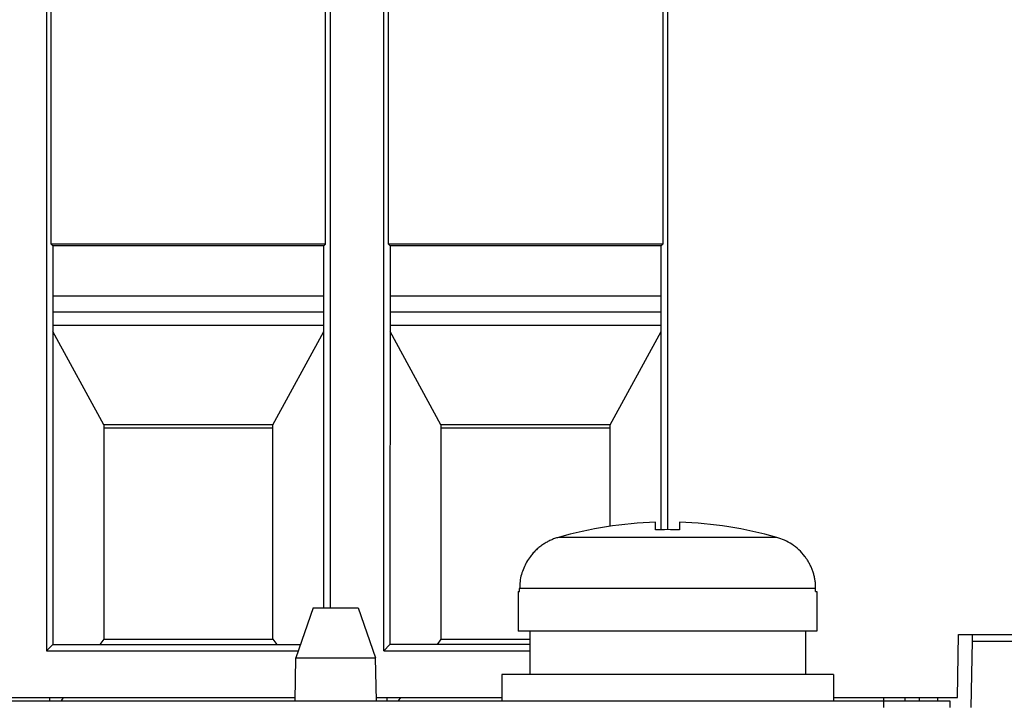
# Model space of a CAD drawing. Header units: inches. Extents: x -16 to 112, y -185 to -38.
# Tile 9 of 21: x 74 to 98, y -103 to -87. Entities that reach past the tile are written whole.
import ezdxf

# ---------------------------------------------------------------- set-up
doc = ezdxf.new("R2010")
doc.units = ezdxf.units.IN
doc.header["$MEASUREMENT"] = 0

# ---------------------------------------------------------------- blocks, each defined once
blk = doc.blocks.new('block 19')
at = {"color": 7, "lineweight": 25}
blk.add_lwpolyline([(95.685, -103.116), (95.684, -103.196)], dxfattribs=at)
blk = doc.blocks.new('block 47')
at = {"color": 7, "lineweight": 25}
blk.add_lwpolyline([(94.823, -103.196), (96.423, -103.196)], dxfattribs=at)
blk = doc.blocks.new('block 48')
at = {"color": 7, "lineweight": 25}
blk.add_lwpolyline([(96.423, -103.196), (96.423, -103.356)], dxfattribs=at)
blk = doc.blocks.new('block 49')
at = {"color": 7, "lineweight": 25}
blk.add_lwpolyline([(1.224, -103.196), (94.823, -103.196)], dxfattribs=at)
blk = doc.blocks.new('block 57')
at = {"color": 7, "lineweight": 25}
blk.add_lwpolyline([(93.624, -102.556), (85.624, -102.556)], dxfattribs=at)
blk = doc.blocks.new('block 58')
at = {"color": 7, "lineweight": 25}
blk.add_lwpolyline([(93.624, -102.556), (93.624, -103.196)], dxfattribs=at)
blk = doc.blocks.new('block 59')
at = {"color": 7, "lineweight": 25}
blk.add_lwpolyline([(85.624, -102.556), (85.624, -103.196)], dxfattribs=at)
blk = doc.blocks.new('block 79')
at = {"color": 7, "lineweight": 25}
blk.add_lwpolyline([(86.056, -100.556), (86.056, -100.486)], dxfattribs=at)
blk = doc.blocks.new('block 80')
at = {"color": 7, "lineweight": 25}
blk.add_lwpolyline([(93.191, -100.486), (86.056, -100.486)], dxfattribs=at)
blk = doc.blocks.new('block 81')
at = {"color": 7, "lineweight": 25}
blk.add_lwpolyline([(93.191, -100.556), (93.191, -100.486)], dxfattribs=at)
blk = doc.blocks.new('block 82')
at = {"color": 7, "lineweight": 25}
blk.add_lwpolyline([(93.191, -100.556), (93.223, -100.556)], dxfattribs=at)
blk = doc.blocks.new('block 83')
at = {"color": 7, "lineweight": 25}
blk.add_lwpolyline([(93.223, -100.556), (93.223, -101.516)], dxfattribs=at)
blk = doc.blocks.new('block 84')
at = {"color": 7, "lineweight": 25}
blk.add_lwpolyline([(93.223, -101.516), (86.024, -101.516)], dxfattribs=at)
blk = doc.blocks.new('block 85')
at = {"color": 7, "lineweight": 25}
blk.add_lwpolyline([(86.024, -100.556), (86.024, -101.516)], dxfattribs=at)
blk = doc.blocks.new('block 86')
at = {"color": 7, "lineweight": 25}
blk.add_lwpolyline([(86.024, -100.556), (86.056, -100.556)], dxfattribs=at)
blk = doc.blocks.new('block 90')
at = {"color": 7, "lineweight": 25}
blk.add_open_spline([(86.99, -99.257), (86.959, -99.266), (86.929, -99.276), (86.898, -99.287), (86.868, -99.298), (86.837, -99.31), (86.807, -99.324), (86.777, -99.338), (86.747, -99.353), (86.718, -99.369), (86.687, -99.386), (86.658, -99.404), (86.63, -99.423), (86.6, -99.442), (86.572, -99.463), (86.544, -99.484), (86.516, -99.506), (86.489, -99.529), (86.463, -99.554), (86.436, -99.579), (86.41, -99.605), (86.386, -99.632), (86.361, -99.659), (86.337, -99.688), (86.315, -99.718), (86.282, -99.76), (86.253, -99.805), (86.226, -99.851), (86.199, -99.898), (86.175, -99.947), (86.154, -99.997), (86.133, -100.048), (86.115, -100.1), (86.1, -100.153), (86.085, -100.206), (86.074, -100.262), (86.067, -100.317), (86.06, -100.373), (86.058, -100.43), (86.056, -100.486)], degree=3, knots=[0, 0, 0, 0, 1, 1, 1, 2, 2, 2, 3, 3, 3, 4, 4, 4, 5, 5, 5, 6, 6, 6, 7, 7, 7, 8, 8, 8, 9, 9, 9, 10, 10, 10, 11, 11, 11, 12, 12, 12, 13, 13, 13, 13], dxfattribs=at)
blk = doc.blocks.new('block 91')
at = {"color": 7, "lineweight": 25}
blk.add_lwpolyline([(92.257, -99.257), (86.99, -99.257)], dxfattribs=at)
blk = doc.blocks.new('block 92')
at = {"color": 7, "lineweight": 25}
blk.add_open_spline([(93.191, -100.486), (93.191, -100.455), (93.19, -100.423), (93.188, -100.391), (93.186, -100.36), (93.182, -100.329), (93.177, -100.298), (93.173, -100.267), (93.167, -100.237), (93.16, -100.207), (93.153, -100.176), (93.146, -100.147), (93.137, -100.117), (93.128, -100.088), (93.118, -100.059), (93.107, -100.031), (93.096, -100.002), (93.084, -99.974), (93.071, -99.947), (93.058, -99.92), (93.045, -99.893), (93.03, -99.867), (93.015, -99.841), (93, -99.815), (92.984, -99.79), (92.967, -99.765), (92.95, -99.741), (92.932, -99.718), (92.888, -99.659), (92.838, -99.604), (92.784, -99.554), (92.732, -99.506), (92.677, -99.462), (92.617, -99.423), (92.561, -99.385), (92.502, -99.351), (92.44, -99.324), (92.38, -99.298), (92.319, -99.278), (92.257, -99.257)], degree=3, knots=[0, 0, 0, 0, 1, 1, 1, 2, 2, 2, 3, 3, 3, 4, 4, 4, 5, 5, 5, 6, 6, 6, 7, 7, 7, 8, 8, 8, 9, 9, 9, 10, 10, 10, 11, 11, 11, 12, 12, 12, 13, 13, 13, 13], dxfattribs=at)
blk = doc.blocks.new('block 152')
at = {"color": 7, "lineweight": 25}
blk.add_lwpolyline([(86.303, -101.516), (86.303, -102.556)], dxfattribs=at)
blk = doc.blocks.new('block 153')
at = {"color": 7, "lineweight": 25}
blk.add_lwpolyline([(92.944, -101.516), (92.944, -102.556)], dxfattribs=at)
blk = doc.blocks.new('block 233')
at = {"color": 7, "lineweight": 25}
blk.add_lwpolyline([(89.911, -98.892), (89.911, -99.075)], dxfattribs=at)
blk = doc.blocks.new('block 234')
at = {"color": 7, "lineweight": 25}
blk.add_open_spline([(92.257, -99.257), (91.493, -99.039), (90.705, -98.916), (89.911, -98.892)], degree=3, dxfattribs=at)
blk = doc.blocks.new('block 235')
at = {"color": 7, "lineweight": 25}
blk.add_open_spline([(89.335, -98.892), (88.542, -98.916), (87.754, -99.039), (86.99, -99.257)], degree=3, dxfattribs=at)
blk = doc.blocks.new('block 236')
at = {"color": 7, "lineweight": 25}
blk.add_lwpolyline([(89.335, -99.075), (89.335, -98.892)], dxfattribs=at)
blk = doc.blocks.new('block 237')
at = {"color": 7, "lineweight": 25}
blk.add_open_spline([(89.911, -99.075), (89.72, -99.069), (89.527, -99.069), (89.335, -99.075)], degree=3, dxfattribs=at)
blk = doc.blocks.new('block 282')
at = {"color": 7, "lineweight": 25}
blk.add_lwpolyline([(80.644, -103.196), (80.663, -102.156)], dxfattribs=at)
blk = doc.blocks.new('block 283')
at = {"color": 7, "lineweight": 25}
blk.add_lwpolyline([(80.663, -102.156), (82.584, -102.156)], dxfattribs=at)
blk = doc.blocks.new('block 284')
at = {"color": 7, "lineweight": 25}
blk.add_lwpolyline([(82.603, -103.196), (82.584, -102.156)], dxfattribs=at)
blk = doc.blocks.new('block 285')
at = {"color": 7, "lineweight": 25}
blk.add_lwpolyline([(81.084, -100.956), (82.163, -100.956)], dxfattribs=at)
blk = doc.blocks.new('block 286')
at = {"color": 7, "lineweight": 25}
blk.add_lwpolyline([(82.163, -100.956), (82.584, -102.156)], dxfattribs=at)
blk = doc.blocks.new('block 287')
at = {"color": 7, "lineweight": 25}
blk.add_lwpolyline([(81.084, -100.956), (80.663, -102.156)], dxfattribs=at)
blk = doc.blocks.new('block 340')
at = {"color": 7, "lineweight": 25}
blk.add_lwpolyline([(74.654, -76.135), (74.654, -101.99)], dxfattribs=at)
blk = doc.blocks.new('block 341')
at = {"color": 7, "lineweight": 25}
blk.add_lwpolyline([(74.654, -101.99), (80.721, -101.99)], dxfattribs=at)
blk = doc.blocks.new('block 342')
at = {"color": 7, "lineweight": 25}
blk.add_lwpolyline([(81.489, -76.135), (81.489, -100.956)], dxfattribs=at)
blk = doc.blocks.new('block 344')
at = {"color": 7, "lineweight": 25}
blk.add_lwpolyline([(82.782, -101.99), (82.782, -76.135)], dxfattribs=at)
blk = doc.blocks.new('block 345')
at = {"color": 7, "lineweight": 25}
blk.add_lwpolyline([(82.782, -101.99), (86.303, -101.99)], dxfattribs=at)
blk = doc.blocks.new('block 346')
at = {"color": 7, "lineweight": 25}
blk.add_lwpolyline([(89.617, -75.814), (89.617, -99.07)], dxfattribs=at)
blk = doc.blocks.new('block 353')
at = {"color": 7, "lineweight": 25}
blk.add_lwpolyline([(96.636, -101.596), (107.223, -101.596)], dxfattribs=at)
blk = doc.blocks.new('block 354')
at = {"color": 7, "lineweight": 25}
blk.add_lwpolyline([(96.609, -103.116), (96.636, -101.596)], dxfattribs=at)
blk = doc.blocks.new('block 366')
at = {"color": 7, "lineweight": 25}
blk.add_lwpolyline([(48.023, -103.116), (80.646, -103.116)], dxfattribs=at)
blk = doc.blocks.new('block 367')
at = {"color": 7, "lineweight": 25}
blk.add_lwpolyline([(82.601, -103.116), (85.624, -103.116)], dxfattribs=at)
blk = doc.blocks.new('block 368')
at = {"color": 7, "lineweight": 25}
blk.add_lwpolyline([(93.624, -103.116), (96.609, -103.116)], dxfattribs=at)
blk = doc.blocks.new('block 411')
at = {"color": 7, "lineweight": 25}
blk.add_lwpolyline([(74.766, -92.194), (74.766, -75.799)], dxfattribs=at)
blk = doc.blocks.new('block 412')
at = {"color": 7, "lineweight": 25}
blk.add_lwpolyline([(74.766, -92.194), (74.805, -92.234)], dxfattribs=at)
blk = doc.blocks.new('block 413')
at = {"color": 7, "lineweight": 25}
blk.add_lwpolyline([(74.805, -92.234), (74.804, -101.84)], dxfattribs=at)
blk = doc.blocks.new('block 414')
at = {"color": 7, "lineweight": 25}
blk.add_lwpolyline([(74.804, -101.84), (74.654, -101.99)], dxfattribs=at)
blk = doc.blocks.new('block 425')
at = {"color": 7, "lineweight": 25}
blk.add_lwpolyline([(82.894, -92.194), (82.894, -75.799)], dxfattribs=at)
blk = doc.blocks.new('block 426')
at = {"color": 7, "lineweight": 25}
blk.add_lwpolyline([(82.894, -92.194), (82.933, -92.234)], dxfattribs=at)
blk = doc.blocks.new('block 427')
at = {"color": 7, "lineweight": 25}
blk.add_lwpolyline([(82.933, -92.234), (82.932, -101.84)], dxfattribs=at)
blk = doc.blocks.new('block 428')
at = {"color": 7, "lineweight": 25}
blk.add_lwpolyline([(82.932, -101.84), (82.782, -101.99)], dxfattribs=at)
blk = doc.blocks.new('block 430')
at = {"color": 7, "lineweight": 25}
blk.add_lwpolyline([(81.377, -92.194), (81.377, -75.799)], dxfattribs=at)
blk = doc.blocks.new('block 434')
at = {"color": 7, "lineweight": 25}
blk.add_lwpolyline([(81.339, -100.956), (81.338, -92.234)], dxfattribs=at)
blk = doc.blocks.new('block 435')
at = {"color": 7, "lineweight": 25}
blk.add_lwpolyline([(81.377, -92.194), (81.338, -92.234)], dxfattribs=at)
blk = doc.blocks.new('block 482')
at = {"color": 7, "lineweight": 25}
blk.add_lwpolyline([(89.467, -99.071), (89.466, -92.234)], dxfattribs=at)
blk = doc.blocks.new('block 483')
at = {"color": 7, "lineweight": 25}
blk.add_lwpolyline([(89.505, -92.194), (89.466, -92.234)], dxfattribs=at)
blk = doc.blocks.new('block 484')
at = {"color": 7, "lineweight": 25}
blk.add_lwpolyline([(89.505, -75.789), (89.505, -92.194)], dxfattribs=at)
blk = doc.blocks.new('block 487')
at = {"color": 7, "lineweight": 25}
blk.add_lwpolyline([(96.963, -101.756), (107.223, -101.756)], dxfattribs=at)
blk = doc.blocks.new('block 488')
at = {"color": 7, "lineweight": 25}
blk.add_lwpolyline([(96.963, -101.756), (96.935, -103.356)], dxfattribs=at)
blk = doc.blocks.new('block 530')
at = {"color": 7, "lineweight": 25}
blk.add_lwpolyline([(74.804, -101.84), (80.773, -101.84)], dxfattribs=at)
blk = doc.blocks.new('block 531')
at = {"color": 7, "lineweight": 25}
blk.add_lwpolyline([(86.303, -101.84), (82.932, -101.84)], dxfattribs=at)
blk = doc.blocks.new('block 558')
at = {"color": 7, "lineweight": 25}
blk.add_lwpolyline([(96.966, -101.596), (96.963, -101.756)], dxfattribs=at)
blk = doc.blocks.new('block 577')
at = {"color": 7, "lineweight": 25}
blk.add_lwpolyline([(81.377, -92.194), (74.766, -92.194)], dxfattribs=at)
blk = doc.blocks.new('block 580')
at = {"color": 7, "lineweight": 25}
blk.add_lwpolyline([(89.505, -92.194), (82.894, -92.194)], dxfattribs=at)
blk = doc.blocks.new('block 594')
at = {"color": 7, "lineweight": 25}
blk.add_lwpolyline([(89.466, -92.234), (82.933, -92.234)], dxfattribs=at)
blk = doc.blocks.new('block 596')
at = {"color": 7, "lineweight": 25}
blk.add_lwpolyline([(81.338, -92.234), (74.805, -92.234)], dxfattribs=at)
blk = doc.blocks.new('block 598')
at = {"color": 7, "lineweight": 25}
blk.add_lwpolyline([(89.466, -94.156), (82.933, -94.156)], dxfattribs=at)
blk = doc.blocks.new('block 599')
at = {"color": 7, "lineweight": 25}
blk.add_lwpolyline([(81.338, -94.156), (74.805, -94.156)], dxfattribs=at)
blk = doc.blocks.new('block 605')
at = {"color": 7, "lineweight": 25}
blk.add_lwpolyline([(82.855, -103.116), (82.855, -103.196)], dxfattribs=at)
blk = doc.blocks.new('block 608')
at = {"color": 7, "lineweight": 25}
blk.add_lwpolyline([(74.728, -103.116), (74.728, -103.196)], dxfattribs=at)
blk = doc.blocks.new('block 611')
at = {"color": 7, "lineweight": 25}
blk.add_lwpolyline([(74.805, -93.436), (81.338, -93.436)], dxfattribs=at)
blk = doc.blocks.new('block 612')
at = {"color": 7, "lineweight": 25}
blk.add_lwpolyline([(82.933, -93.436), (89.466, -93.436)], dxfattribs=at)
blk = doc.blocks.new('block 622')
at = {"color": 7, "lineweight": 25}
blk.add_lwpolyline([(84.16, -96.548), (84.16, -101.708)], dxfattribs=at)
blk = doc.blocks.new('block 623')
at = {"color": 7, "lineweight": 25}
blk.add_lwpolyline([(84.16, -101.708), (84.068, -101.84)], dxfattribs=at)
blk = doc.blocks.new('block 624')
at = {"color": 7, "lineweight": 25}
blk.add_lwpolyline([(83.187, -103.116), (83.132, -103.196)], dxfattribs=at)
blk = doc.blocks.new('block 625')
at = {"color": 7, "lineweight": 25}
blk.add_lwpolyline([(84.16, -96.548), (82.933, -94.298)], dxfattribs=at)
blk = doc.blocks.new('block 632')
at = {"color": 7, "lineweight": 25}
blk.add_lwpolyline([(84.16, -101.708), (86.303, -101.708)], dxfattribs=at)
blk = doc.blocks.new('block 633')
at = {"color": 7, "lineweight": 25}
blk.add_lwpolyline([(76.032, -101.708), (80.112, -101.708)], dxfattribs=at)
blk = doc.blocks.new('block 634')
at = {"color": 7, "lineweight": 25}
blk.add_lwpolyline([(80.112, -101.708), (80.203, -101.84)], dxfattribs=at)
blk = doc.blocks.new('block 635')
at = {"color": 7, "lineweight": 25}
blk.add_lwpolyline([(76.032, -101.708), (75.94, -101.84)], dxfattribs=at)
blk = doc.blocks.new('block 636')
at = {"color": 7, "lineweight": 25}
blk.add_lwpolyline([(75.059, -103.116), (75.004, -103.196)], dxfattribs=at)
blk = doc.blocks.new('block 642')
at = {"color": 7, "lineweight": 25}
blk.add_lwpolyline([(80.112, -101.708), (80.112, -96.548)], dxfattribs=at)
blk = doc.blocks.new('block 643')
at = {"color": 7, "lineweight": 25}
blk.add_lwpolyline([(80.112, -96.548), (81.338, -94.298)], dxfattribs=at)
blk = doc.blocks.new('block 646')
at = {"color": 7, "lineweight": 25}
blk.add_lwpolyline([(76.032, -96.548), (76.032, -101.708)], dxfattribs=at)
blk = doc.blocks.new('block 647')
at = {"color": 7, "lineweight": 25}
blk.add_lwpolyline([(76.032, -96.548), (74.805, -94.298)], dxfattribs=at)
blk = doc.blocks.new('block 648')
at = {"color": 7, "lineweight": 25}
blk.add_lwpolyline([(88.239, -98.989), (88.239, -96.548)], dxfattribs=at)
blk = doc.blocks.new('block 649')
at = {"color": 7, "lineweight": 25}
blk.add_lwpolyline([(88.239, -96.548), (89.466, -94.298)], dxfattribs=at)
blk = doc.blocks.new('block 650')
at = {"color": 7, "lineweight": 25}
blk.add_lwpolyline([(88.239, -96.548), (84.16, -96.548)], dxfattribs=at)
blk = doc.blocks.new('block 652')
at = {"color": 7, "lineweight": 25}
blk.add_lwpolyline([(80.112, -96.548), (76.032, -96.548)], dxfattribs=at)
blk = doc.blocks.new('block 702')
at = {"color": 7, "lineweight": 25}
blk.add_lwpolyline([(84.16, -96.617), (88.239, -96.617)], dxfattribs=at)
blk = doc.blocks.new('block 704')
at = {"color": 7, "lineweight": 25}
blk.add_lwpolyline([(76.032, -96.617), (80.112, -96.617)], dxfattribs=at)
blk = doc.blocks.new('block 725')
at = {"color": 7, "lineweight": 25}
blk.add_lwpolyline([(88.239, -96.628), (84.16, -96.628)], dxfattribs=at)
blk = doc.blocks.new('block 726')
at = {"color": 7, "lineweight": 25}
blk.add_lwpolyline([(80.112, -96.628), (76.032, -96.628)], dxfattribs=at)
blk = doc.blocks.new('block 1623')
at = {"color": 7, "lineweight": 25}
blk.add_lwpolyline([(96.133, -103.196), (96.134, -103.116)], dxfattribs=at)
blk = doc.blocks.new('block 1626')
at = {"color": 7, "lineweight": 25}
blk.add_lwpolyline([(95.339, -103.116), (95.338, -103.196)], dxfattribs=at)
blk = doc.blocks.new('block 1716')
at = {"color": 253, "lineweight": 25}
blk.add_lwpolyline([(94.823, -103.196), (94.823, -103.356)], dxfattribs=at)
blk = doc.blocks.new('block 1723')
at = {"color": 253, "lineweight": 25}
blk.add_lwpolyline([(89.466, -93.836), (82.933, -93.836)], dxfattribs=at)
blk = doc.blocks.new('block 1724')
at = {"color": 253, "lineweight": 25}
blk.add_lwpolyline([(81.338, -93.836), (74.805, -93.836)], dxfattribs=at)
blk = doc.blocks.new('block 1785')
at = {"color": 253, "lineweight": 25}
blk.add_lwpolyline([(94.823, -103.116), (94.823, -103.196)], dxfattribs=at)

msp = doc.modelspace()

# ---------------------------------------------------------------- block references
for name in ['block 411', 'block 430', 'block 425', 'block 484', 'block 346', 'block 340', 'block 342', 'block 344', 'block 412', 'block 577', 'block 413', 'block 596', 'block 435', 'block 434', 'block 426', 'block 580', 'block 427', 'block 594', 'block 483', 'block 482', 'block 611', 'block 612', 'block 1724', 'block 1723', 'block 599', 'block 598', 'block 647', 'block 643', 'block 625', 'block 649', 'block 646', 'block 652', 'block 642', 'block 622', 'block 650', 'block 648', 'block 704', 'block 726', 'block 702', 'block 725', 'block 235', 'block 236', 'block 233', 'block 234', 'block 237', 'block 90', 'block 91', 'block 92', 'block 85', 'block 86', 'block 79', 'block 80', 'block 81', 'block 82', 'block 83', 'block 287', 'block 285', 'block 286', 'block 84', 'block 152', 'block 153', 'block 635', 'block 633', 'block 634', 'block 623', 'block 632', 'block 354', 'block 353', 'block 488', 'block 558', 'block 487', 'block 414', 'block 341', 'block 530', 'block 428', 'block 345', 'block 531', 'block 282', 'block 283', 'block 284', 'block 57', 'block 59', 'block 58', 'block 49', 'block 366', 'block 608', 'block 636', 'block 367', 'block 605', 'block 624', 'block 368', 'block 1785', 'block 47', 'block 1716', 'block 1626', 'block 19', 'block 1623', 'block 48']:
    msp.add_blockref(name, (0, 0))

doc.saveas('drawing.dxf')
